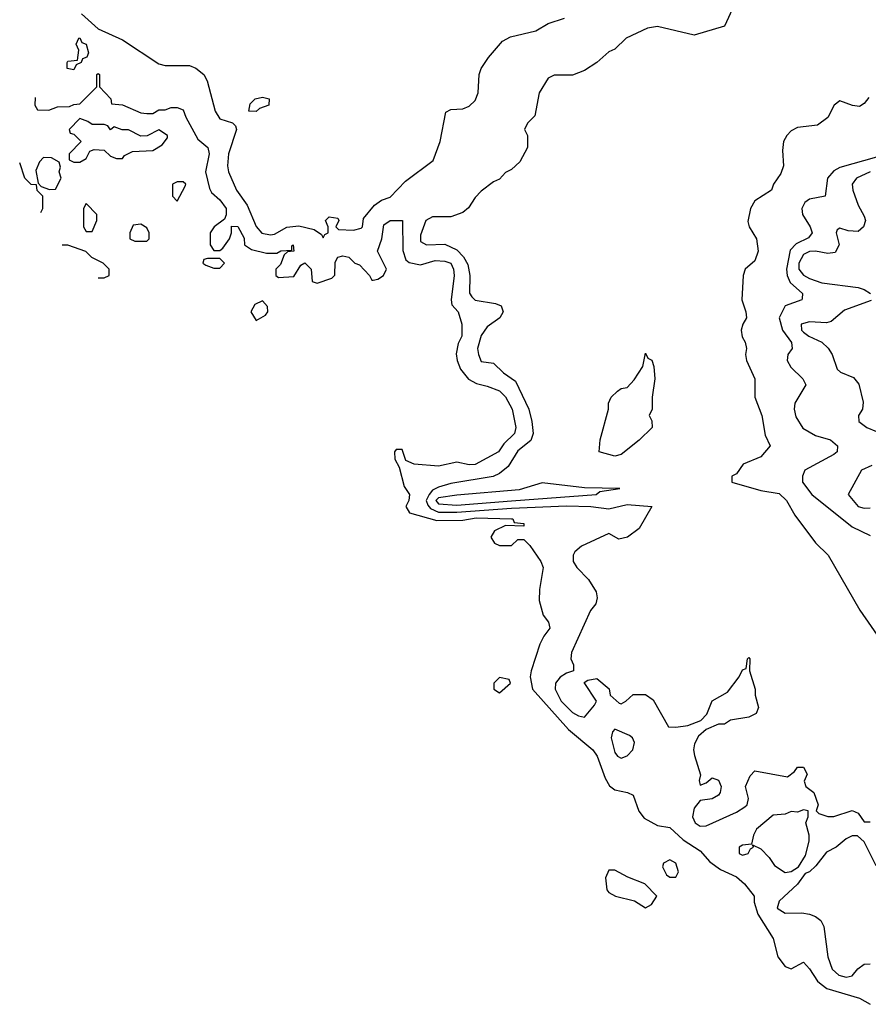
# Model space of a CAD drawing. Header units: inches. Extents: x 2601682 to 2755810, y 449311 to 584050.
# Tile 140 of 256: x 2603072 to 2605863, y 509934 to 513171. Entities that reach past the tile are written whole.
import ezdxf

# ---------------------------------------------------------------- set-up
doc = ezdxf.new("R2010")
doc.units = ezdxf.units.IN
doc.header["$MEASUREMENT"] = 0
doc.layers.add('C6500', color=7, linetype='Continuous')
doc.layers.add('C6501', color=7, linetype='Continuous')

msp = doc.modelspace()

# ---------------------------------------------------------------- linework, layer by layer
at = {"layer": 'C6500', "color": 2, "elevation": 2}
msp.add_lwpolyline([(2605708.8, 510000), (2605726.4, 509986.4), (2605833.9, 509953.9), (2605870, 509934)], dxfattribs=at)
at = {"layer": 'C6501', "color": 2}
for points, elevation in [([(2605422, 513218), (2605390, 513149.2), (2605290, 513119.5), (2605170, 513148), (2605137.2, 513142.8), (2605066.8, 513110), (2605030, 513074), (2605010, 513065.2), (2604970.3, 513029.7), (2604930, 513004), (2604890, 512988), (2604830, 512988), (2604810, 512978), (2604781, 512930), (2604766, 512854), (2604742, 512830), (2604732, 512810), (2604742, 512790), (2604742, 512750), (2604716.9, 512703.1), (2604690, 512678), (2604670, 512668), (2604650, 512646), (2604630, 512638), (2604590, 512606.6), (2604570, 512586.6), (2604548.1, 512551.9), (2604530, 512536.3), (2604490, 512522), (2604430, 512522), (2604407.4, 512510), (2604390, 512462), (2604390, 512441), (2604410, 512430.5), (2604470, 512432.4), (2604510, 512414), (2604531.2, 512391.2), (2604545.8, 512365.8), (2604552.9, 512330), (2604551.8, 512271.8), (2604559.6, 512259.6), (2604570, 512248.7), (2604637.3, 512237.3), (2604656, 512230), (2604662, 512210), (2604650.7, 512190), (2604610, 512160.9), (2604590, 512132.7), (2604578, 512090), (2604580.7, 512070), (2604590, 512046.8), (2604630, 512041), (2604662.8, 512010), (2604702.3, 511982.3), (2604746.3, 511890), (2604757, 511850), (2604760.5, 511810), (2604752.8, 511787.2), (2604710, 511752.8), (2604678.6, 511701.4), (2604650, 511679.3), (2604629.5, 511669.5), (2604490, 511646), (2604450, 511634), (2604430, 511623.5), (2604418.4, 511610), (2604409.4, 511590), (2604414.8, 511574.8), (2604423.6, 511563.6), (2604450, 511551.8), (2604510, 511551.2), (2604690, 511565.1), (2604870, 511572.3), (2604950.2, 511570.2), (2605010, 511562.4), (2605070, 511576.9), (2605151.3, 511570), (2605110, 511498), (2605070.9, 511469.1), (2605043.1, 511463.1), (2605010, 511482), (2604919.9, 511440.1), (2604898.4, 511421.6), (2604893, 511410), (2604893, 511390), (2604904.9, 511370), (2604943, 511330), (2604967.7, 511290), (2604971.3, 511270), (2604967.3, 511250), (2604950, 511229), (2604886.8, 511090), (2604884.7, 511070), (2604894, 511050), (2604894, 511030), (2604870, 511022), (2604850, 511009), (2604834.8, 510990), (2604833.4, 510970), (2604852.7, 510930), (2604890, 510892.7), (2604910, 510882), (2604930, 510878), (2604963.1, 510916.9), (2604968.7, 510930), (2604928.4, 510991.6), (2604940.4, 510999.6), (2604970, 511004.7), (2605011.1, 510971.1), (2605014, 510950), (2605043.6, 510923.6), (2605050, 510922), (2605066, 510930), (2605090, 510952), (2605130, 510952), (2605155.3, 510935.3), (2605206.4, 510846.4), (2605230, 510844.7), (2605270, 510850.7), (2605312.7, 510867.3), (2605332.7, 510887.3), (2605350, 510931.3), (2605400.4, 510959.6), (2605438, 511010), (2605450, 511034), (2605462, 511038), (2605466, 511070), (2605470, 511074), (2605474, 511070), (2605472, 511030), (2605491.3, 510970), (2605491.3, 510950), (2605502, 510910), (2605494, 510890), (2605470, 510878), (2605410, 510868), (2605390, 510855.3), (2605370, 510855.3), (2605330, 510837.2), (2605304.4, 510815.6), (2605292, 510790), (2605288.8, 510770), (2605291.9, 510751.9), (2605311.6, 510688.4), (2605307.3, 510670), (2605310, 510654), (2605330, 510662), (2605350, 510678), (2605370.7, 510670.7), (2605378.8, 510650), (2605376, 510630), (2605370, 510622), (2605350, 510609), (2605310, 510604), (2605290, 510579), (2605284.9, 510550), (2605294, 510530), (2605310, 510519.3), (2605330, 510520.4), (2605430, 510565.5), (2605457.2, 510582.8), (2605465.2, 510590), (2605469, 510610), (2605459, 510650), (2605474.6, 510685.4), (2605490, 510702), (2605598, 510682), (2605620.4, 510699.6), (2605630, 510714), (2605650, 510714), (2605662, 510690), (2605652.7, 510667.3), (2605658, 510650), (2605684.7, 510630), (2605698, 510590), (2605692, 510570), (2605701, 510561), (2605730, 510551.3), (2605750, 510551.3), (2605810, 510571.3), (2605830, 510562), (2605850, 510534), (2605870, 510534)], 6), ([(2603275.5, 513190), (2603330, 513140.4), (2603410, 513104.6), (2603530, 513025.5), (2603550, 513019.6), (2603630, 513019.6), (2603651.4, 513011.4), (2603677.1, 512990), (2603688.5, 512970), (2603714.8, 512870), (2603730, 512844.7), (2603771.6, 512831.6), (2603782, 512822), (2603784.7, 512810), (2603758.7, 512730), (2603755.5, 512690), (2603759.1, 512670), (2603785.5, 512610), (2603820.5, 512560.5), (2603850, 512490.6), (2603868.6, 512468.6), (2603897, 512463), (2603910, 512465.7), (2603950, 512488.7), (2603990, 512493), (2604041, 512481), (2604064.7, 512464.7), (2604070, 512454), (2604075.3, 512464.7), (2604086, 512470), (2604086, 512490), (2604078, 512510), (2604090, 512522), (2604118, 512518), (2604122, 512510), (2604112, 512490), (2604121, 512481), (2604170, 512479.1), (2604194.9, 512485.1), (2604199.3, 512490), (2604202.7, 512517.3), (2604239.1, 512560.9), (2604262.4, 512577.6), (2604290, 512586.7), (2604340.7, 512639.3), (2604432.1, 512707.9), (2604455.1, 512770), (2604473.2, 512866.8), (2604490, 512874.8), (2604530, 512877.1), (2604550, 512886), (2604570, 512904.9), (2604579.6, 512930), (2604583.6, 512990), (2604589.5, 513010), (2604613.9, 513046.1), (2604660.5, 513099.5), (2604685.8, 513114.2), (2604770, 513134.4), (2604810, 513157.6), (2604864.2, 513175.8)], 6), ([(2603123.1, 512915.3), (2603122, 512890), (2603130, 512874), (2603167.3, 512872.7), (2603196.4, 512883.6), (2603235.3, 512884.7), (2603250, 512892), (2603270, 512894), (2603326, 512950), (2603326, 512990), (2603330, 512994), (2603334, 512990), (2603334, 512950), (2603372, 512910), (2603374, 512894), (2603410, 512891), (2603470, 512864.7), (2603490, 512862), (2603510, 512862), (2603530, 512874), (2603550, 512874), (2603570, 512882), (2603590, 512882), (2603610, 512874), (2603618, 512850), (2603658, 512778), (2603690.6, 512750), (2603695.5, 512730), (2603682.8, 512670), (2603695.9, 512615.9), (2603702.5, 512602.5), (2603730, 512578.8), (2603750.6, 512549.4), (2603751.3, 512528.7), (2603745.4, 512514.6), (2603712, 512490), (2603698, 512470), (2603698, 512430), (2603710, 512412), (2603730, 512412), (2603740.4, 512419.6), (2603762, 512450), (2603768.7, 512470), (2603768, 512492), (2603788.9, 512491.1), (2603810, 512452), (2603810.9, 512430.9), (2603834.8, 512414.8), (2603883.5, 512403.5), (2603917.2, 512402.8), (2603930.7, 512410.7), (2603967.3, 512412.7), (2603967.3, 512427.3), (2603971, 512430), (2603974, 512410), (2603952.7, 512407.3), (2603942, 512398), (2603930, 512366), (2603914, 512350), (2603914, 512330), (2603923.6, 512323.6), (2603973.6, 512326.4), (2603996.4, 512363.6), (2604010, 512371.3), (2604031, 512350), (2604034, 512310), (2604050, 512304.7), (2604099, 512321), (2604108.7, 512331.3), (2604110, 512374), (2604118, 512390), (2604134.8, 512394.8), (2604154, 512390), (2604174, 512370), (2604190, 512364.7), (2604222, 512330), (2604230, 512314), (2604234, 512314), (2604250, 512318), (2604268, 512330), (2604278, 512350), (2604248.7, 512410), (2604262.9, 512450), (2604270, 512496), (2604290, 512510.4), (2604330.9, 512510.9), (2604332.1, 512412.1), (2604341.6, 512381.6), (2604352.8, 512372.8), (2604390, 512364.7), (2604438.5, 512378.5), (2604470, 512377.1), (2604490.4, 512370), (2604499.1, 512350), (2604500.7, 512330), (2604490.6, 512250), (2604493.7, 512233.7), (2604514, 512210), (2604526, 512170), (2604526, 512130), (2604514, 512106), (2604507.9, 512072.1), (2604510.4, 512050), (2604522.3, 512022.3), (2604548.4, 511988.4), (2604574.6, 511974.6), (2604610, 511966.4), (2604650, 511950.3), (2604670, 511930.4), (2604692, 511890), (2604703.8, 511830), (2604699.5, 511810), (2604664.2, 511775.8), (2604646.8, 511750), (2604570, 511708.8), (2604550, 511706.8), (2604510, 511715.6), (2604450, 511703.1), (2604369.3, 511709.3), (2604342, 511722), (2604330, 511758), (2604310, 511758), (2604304.7, 511750), (2604305.4, 511725.4), (2604319.6, 511699.6), (2604336, 511636), (2604354, 511610), (2604352, 511590), (2604342, 511570), (2604354, 511550), (2604444, 511524), (2604530, 511525.3), (2604572.9, 511532.9), (2604690, 511530.3), (2604694, 511530), (2604698, 511518), (2604730, 511514), (2604730, 511506), (2604670, 511508), (2604634, 511490), (2604622, 511470), (2604634, 511450), (2604650, 511442), (2604690, 511442), (2604710, 511462), (2604730, 511462), (2604750, 511442), (2604786, 511390), (2604793.4, 511370), (2604782, 511298), (2604781.1, 511261.1), (2604793.5, 511213.5), (2604811, 511190), (2604816, 511170), (2604795.6, 511144.4), (2604782.3, 511117.7), (2604754.8, 511030), (2604750.8, 511010), (2604758.8, 510970), (2604876.9, 510836.9), (2604957.6, 510770), (2604971.6, 510750), (2604997.3, 510677.3), (2605012.2, 510652.2), (2605030, 510639.1), (2605070.7, 510630.7), (2605090, 510621), (2605108.4, 510568.4), (2605125.5, 510545.5), (2605170, 510521.6), (2605210, 510514.8), (2605254.7, 510474.7), (2605310, 510438.8), (2605342, 510402), (2605377.1, 510377.1), (2605430, 510352.7), (2605456.3, 510330), (2605487.7, 510290), (2605488.2, 510270), (2605499.5, 510230), (2605550.7, 510150), (2605565.5, 510090), (2605590, 510058.8), (2605610, 510051), (2605650, 510072), (2605670, 510050.8), (2605695.8, 510010), (2605708.8, 510000)], 2), ([(2605865.2, 512914.8), (2605850, 512895.3), (2605834.4, 512885.6), (2605811.1, 512888.9), (2605770, 512904), (2605750.7, 512889.3), (2605730.5, 512849.5), (2605695.9, 512824.1), (2605630, 512816), (2605610, 512805.2), (2605594.8, 512790), (2605584, 512770), (2605580.7, 512740.7), (2605584.7, 512690), (2605575.3, 512664.7), (2605551.3, 512630), (2605544.7, 512610), (2605490, 512575.3), (2605476, 512550), (2605467.5, 512507.5), (2605471, 512490), (2605496, 512450), (2605501, 512410), (2605490, 512378), (2605458, 512350), (2605451.3, 512330), (2605446.8, 512250), (2605460.7, 512210), (2605462.8, 512190), (2605450.8, 512170), (2605445.5, 512150), (2605448.4, 512128.4), (2605458.8, 512110), (2605462.8, 512090), (2605459.1, 512070), (2605463, 512050), (2605490.5, 511990), (2605490.5, 511930), (2605513.4, 511870), (2605524.5, 511804.5), (2605540.7, 511770), (2605510, 511733.2), (2605452, 511710), (2605430, 511678), (2605414, 511670), (2605414, 511650), (2605510, 511623), (2605570, 511612.7), (2605594, 511590), (2605622, 511542), (2605690, 511451.3), (2605731, 511410), (2605836, 511230), (2605910, 511122)], 10), ([(2603141.4, 512536.7), (2603148, 512550), (2603148, 512590), (2603129.1, 512609.1), (2603127.3, 512627.3), (2603110, 512628.7), (2603089.2, 512649.2), (2603071.7, 512700.5)], 2), ([(2605890, 512718.5), (2605770, 512684.7), (2605750, 512674), (2605728.9, 512650), (2605721, 512590), (2605670, 512581.1), (2605654.4, 512570), (2605644.6, 512550), (2605647.4, 512530), (2605671.7, 512490), (2605678.7, 512470), (2605666.5, 512453.5), (2605626.3, 512433.7), (2605606.7, 512413.3), (2605594, 512350), (2605596.1, 512330), (2605606.5, 512306.5), (2605646.8, 512270), (2605646, 512254), (2605644.7, 512250), (2605590, 512229.5), (2605570.3, 512190), (2605580.9, 512150), (2605610.5, 512109.5), (2605613.4, 512090), (2605598.8, 512070), (2605596.3, 512050), (2605608.9, 512028.9), (2605647.7, 511990), (2605657.3, 511970), (2605622, 511910), (2605619.5, 511890), (2605624.9, 511864.9), (2605648.1, 511828.1), (2605690, 511804.2), (2605738.8, 511790), (2605762, 511770), (2605760.7, 511750), (2605750, 511740.9), (2605654.8, 511690), (2605646.8, 511670), (2605647.3, 511650), (2605678, 511610), (2605810, 511503.8), (2605870, 511474.8)], 14), ([(2605870, 512670.8), (2605824.9, 512650), (2605810.4, 512630), (2605812.7, 512610), (2605830, 512561), (2605850, 512524.7), (2605853.7, 512510), (2605848, 512490), (2605830, 512474), (2605796.9, 512476.9), (2605770, 512485.2), (2605760.5, 512479.5), (2605757.3, 512470), (2605767.2, 512430), (2605754.3, 512405.7), (2605730, 512401.5), (2605690, 512409.7), (2605670, 512408.4), (2605650, 512398.9), (2605634.3, 512370), (2605634.9, 512350), (2605650, 512330.4), (2605670, 512319.6), (2605710, 512306), (2605830.4, 512290.4), (2605850, 512284), (2605870.8, 512270)], 18), ([(2603230, 512429.2), (2603211.8, 512429)], 2), ([(2603329.9, 512322), (2603350, 512322), (2603366, 512330), (2603366, 512350), (2603346, 512370), (2603308.9, 512388.9), (2603288.9, 512408.9), (2603230, 512429.2)], 2), ([(2605872.7, 512247.3), (2605784.7, 512215.3), (2605741.1, 512178.9), (2605725.8, 512174.2), (2605670, 512176.9), (2605642.8, 512170), (2605643.8, 512150), (2605650, 512143.8), (2605667.7, 512130), (2605710, 512110.5), (2605731.2, 512091.2), (2605744.6, 512070), (2605761.4, 512021.4), (2605772, 512012), (2605814.4, 511994.4), (2605832, 511972), (2605846.8, 511913.2), (2605844.7, 511890), (2605831.3, 511870), (2605832, 511850), (2605858, 511830), (2605890, 511817.3)], 18), ([(2605874.6, 511705.4), (2605841, 511690), (2605797.3, 511610), (2605830, 511570.7), (2605850, 511564.4), (2605870, 511566.4)], 18), ([(2605889, 510389), (2605850, 510468), (2605827.3, 510487.3), (2605810, 510488), (2605790, 510478), (2605758, 510450), (2605725.5, 510434.5), (2605690.4, 510389.6), (2605670, 510369), (2605656, 510364), (2605630, 510329), (2605570, 510273.2), (2605564, 510250), (2605590, 510234), (2605644.8, 510235.2), (2605670, 510230.5), (2605690, 510223), (2605707.3, 510210), (2605717.3, 510190), (2605730.7, 510090), (2605744.9, 510050), (2605766, 510030), (2605790, 510023), (2605810, 510027.3), (2605829.4, 510050.6), (2605850, 510066), (2605870, 510066.8)], 6)]:
    msp.add_lwpolyline(points, dxfattribs=dict(at, elevation=elevation))
for points, elevation in [([(2603250, 513006), (2603228, 513010), (2603228, 513030), (2603230, 513034), (2603262, 513038), (2603266, 513070), (2603258, 513090), (2603266, 513110), (2603270, 513110.6), (2603276, 513096), (2603290.8, 513090), (2603298, 513062), (2603292.7, 513047.3), (2603278, 513042), (2603274, 513030), (2603258, 513022)], 2), ([(2603850, 512869), (2603826, 512870), (2603830, 512894), (2603846, 512910), (2603870, 512916), (2603892, 512910), (2603891.3, 512890), (2603861, 512879)], 6), ([(2603270, 512846), (2603234, 512810), (2603238, 512798), (2603250, 512794), (2603274, 512770), (2603234, 512730), (2603234, 512710), (2603250, 512702), (2603270, 512702), (2603290, 512714), (2603302, 512738), (2603316.4, 512743.6), (2603350, 512742), (2603370, 512722), (2603390, 512714), (2603410, 512714), (2603416.4, 512723.6), (2603443.1, 512736.9), (2603510, 512741), (2603540.4, 512759.6), (2603558, 512782), (2603558, 512790), (2603530, 512808), (2603491.1, 512788.9), (2603470, 512788), (2603430, 512808.7), (2603408.9, 512808.9), (2603382, 512818), (2603370, 512808), (2603362, 512822), (2603350, 512826), (2603310, 512826), (2603296.4, 512836.4)], 2), ([(2603150, 512718), (2603136.9, 512703.1), (2603125.4, 512674.6), (2603132.7, 512632.7), (2603142, 512622), (2603170, 512612), (2603190, 512614), (2603208.7, 512650), (2603202, 512670), (2603206, 512686), (2603202, 512702), (2603176.4, 512716.4)], 2), ([(2603610, 512638), (2603590, 512638), (2603574, 512630), (2603574, 512590), (2603590, 512574), (2603616.4, 512623.6), (2603618, 512630)], 2), ([(2603290, 512566), (2603282, 512550), (2603282, 512490), (2603290, 512474), (2603310, 512474), (2603326, 512510), (2603326, 512530)], 2), ([(2603470, 512498), (2603445.4, 512494.6), (2603434, 512470), (2603434, 512450), (2603450, 512442), (2603490, 512442), (2603498, 512450), (2603498, 512470), (2603490, 512486)], 2), ([(2603730, 512386), (2603690, 512386), (2603678, 512382), (2603674, 512370), (2603683.6, 512363.6), (2603710, 512354), (2603730, 512354), (2603746, 512370)], 2), ([(2603870, 512246), (2603845.4, 512234.6), (2603832, 512210), (2603850, 512182), (2603880.4, 512199.6), (2603888, 512210), (2603887.3, 512227.3)], 2), ([(2605030, 511736), (2604978, 511750), (2604981.2, 511790), (2605008.7, 511890), (2605008.7, 511910), (2605018, 511930), (2605038, 511950), (2605050, 511958), (2605070, 511962), (2605093.6, 511986.4), (2605122, 512030), (2605130, 512074), (2605138, 512058), (2605151.6, 512051.6), (2605158, 512030), (2605161, 511990), (2605152, 511930), (2605152, 511890), (2605142, 511870), (2605151.6, 511851.6), (2605152, 511830), (2605110, 511788), (2605050, 511741.2)], 6), ([(2604790, 511647.6), (2604714.8, 511625.2), (2604510, 511607.6), (2604450, 511598.4), (2604441.2, 511590), (2604450, 511579.6), (2604510, 511575), (2604690, 511589.5), (2604968, 511610), (2604980.4, 511619.6), (2605046, 511630), (2604930, 511631.2)], 10), ([(2604650, 511008), (2604632, 510990), (2604632, 510970), (2604650, 510958), (2604686, 510990), (2604682, 511002)], 2), ([(2605030, 510838), (2605022, 510830), (2605018, 510810), (2605030, 510762), (2605038, 510750), (2605050, 510742.8), (2605070, 510751.3), (2605088.7, 510770), (2605094.6, 510794.6), (2605088, 510810), (2605078, 510818)], 6), ([(2605650, 510573.2), (2605630, 510566), (2605610, 510568), (2605590, 510559), (2605550, 510556), (2605496, 510510), (2605486, 510490), (2605479.6, 510460.4), (2605450, 510457.2), (2605438, 510450), (2605438, 510430), (2605450, 510424), (2605468, 510430), (2605475.3, 510444.7), (2605486, 510450), (2605482, 510458), (2605510, 510444.7), (2605537, 510417), (2605554.8, 510390), (2605590, 510367.3), (2605610, 510370.8), (2605634, 510386), (2605657, 510423), (2605669.3, 510470), (2605669.2, 510490), (2605658, 510530), (2605666, 510550), (2605666, 510570)], 6), ([(2605210, 510408.7), (2605190, 510398), (2605186.4, 510386.4), (2605199.6, 510359.6), (2605210, 510352), (2605230, 510352), (2605239, 510370), (2605230, 510398)], 2), ([(2605030, 510375.3), (2605010, 510375.3), (2604998.8, 510350), (2605002.8, 510310), (2605010, 510301), (2605032, 510290), (2605093.7, 510273.7), (2605130, 510251.3), (2605150, 510262), (2605168, 510290), (2605128, 510330), (2605072.1, 510352.1)], 2)]:
    msp.add_lwpolyline(points, close=True, dxfattribs=dict(at, elevation=elevation))

doc.saveas('drawing.dxf')
